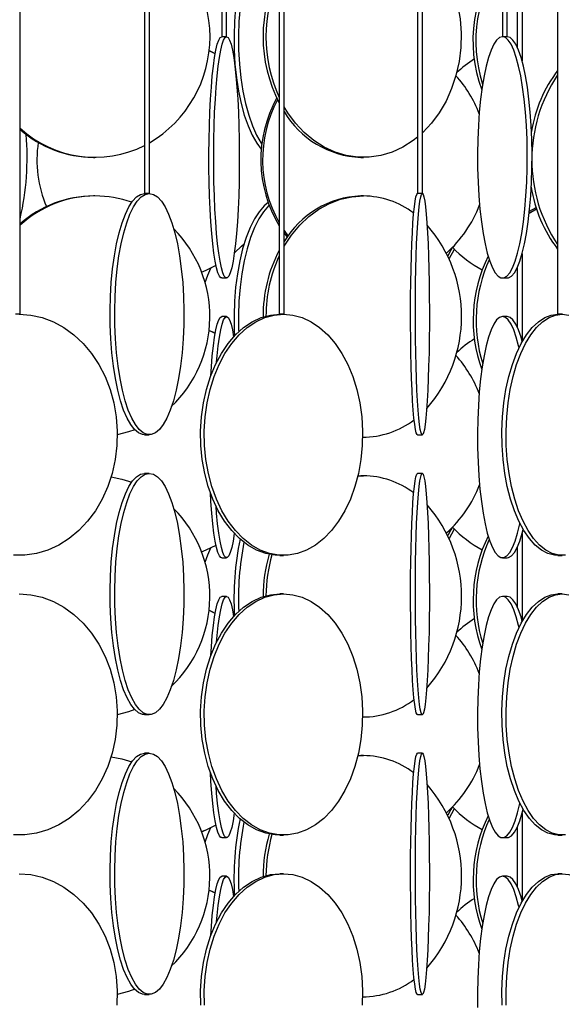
# Model space of a CAD drawing. Header units: millimetres. Extents: x 626 to 3215, y 306 to 3557.
# Tile 57 of 62: x 2825 to 2937, y 3017 to 3222. Entities that reach past the tile are written whole.
import ezdxf

# ---------------------------------------------------------------- set-up
doc = ezdxf.new("R2010")
doc.units = ezdxf.units.MM

msp = doc.modelspace()

# ---------------------------------------------------------------- linework, layer by layer
at = {"color": 7, "linetype": 'Continuous', "lineweight": 25}
for p, q in [((2824.77, 3160.5), (2824.77, 3517.3)), ((2850.54, 3517.3), (2850.54, 3185.5)), ((2851.54, 3185.5), (2851.54, 3517.3)), ((2866.53, 3517.3), (2866.53, 3218)), ((2867.53, 3218), (2867.53, 3517.3)), ((2878.45, 3517.3), (2878.45, 3160.5)), ((2879.45, 3160.5), (2879.45, 3517.3)), ((2907.11, 3517.3), (2907.11, 3185.5)), ((2908.11, 3185.5), (2908.11, 3517.3)), ((2924.69, 3517.3), (2924.69, 3218)), ((2925.69, 3218), (2925.69, 3517.3)), ((2936.14, 3517.3), (2936.14, 3160.5)), ((2927.78, 3242.5), (2927.78, 3215.84)), ((2928.78, 3242.5), (2928.78, 3212.99)), ((2867.53, 3218), (2866.53, 3218)), ((2924.7, 3218), (2924.69, 3218)), ((2925.69, 3218), (2924.7, 3218)), ((2839.96, 3193), (2840.27, 3193)), ((2895.33, 3193), (2895.92, 3193)), ((2840.27, 3185), (2839.96, 3185)), ((2851.54, 3185.5), (2850.54, 3185.5)), ((2895.92, 3185), (2895.33, 3185)), ((2908.11, 3185.5), (2907.11, 3185.5)), ((2930.26, 3181.46), (2931.78, 3182.33)), ((2930.3, 3181.85), (2931.7, 3182.58)), ((2928.78, 3173.01), (2928.78, 3154.99)), ((2927.78, 3170.16), (2927.78, 3157.84)), ((2866.54, 3168), (2867.53, 3168)), ((2924.7, 3168), (2925.68, 3168)), ((2824.77, 3160.5), (2823.77, 3160.5)), ((2867.53, 3160), (2866.54, 3160)), ((2879.45, 3160.5), (2878.45, 3160.5)), ((2925.68, 3160), (2924.7, 3160)), ((2937.14, 3160.5), (2936.14, 3160.5)), ((2850.56, 3135.5), (2851.52, 3135.5)), ((2895.74, 3135), (2895.92, 3135)), ((2907.11, 3135.5), (2908.11, 3135.5)), ((2851.52, 3127.5), (2850.56, 3127.5)), ((2894.75, 3126.95), (2895.92, 3127)), ((2894.76, 3126.99), (2895.33, 3127)), ((2895.92, 3127), (2895.33, 3127)), ((2908.11, 3127.5), (2907.11, 3127.5)), ((2928.78, 3115.01), (2928.78, 3096.99)), ((2878.57, 3110.5), (2879.32, 3110.5)), ((2927.78, 3112.16), (2927.78, 3099.84)), ((2936.2, 3110.5), (2937.09, 3110.5)), ((2866.54, 3110), (2867.53, 3110)), ((2924.7, 3110), (2925.68, 3110)), ((2879.32, 3102.5), (2878.57, 3102.5)), ((2937.09, 3102.5), (2936.2, 3102.5)), ((2867.53, 3102), (2866.54, 3102)), ((2925.68, 3102), (2924.7, 3102)), ((2850.56, 3077.5), (2851.52, 3077.5)), ((2895.74, 3077), (2895.92, 3077)), ((2907.11, 3077.5), (2908.11, 3077.5)), ((2851.52, 3069.5), (2850.56, 3069.5)), ((2894.75, 3068.95), (2895.92, 3069)), ((2894.76, 3068.99), (2895.33, 3069)), ((2895.92, 3069), (2895.33, 3069)), ((2908.11, 3069.5), (2907.11, 3069.5)), ((2928.78, 3057.01), (2928.78, 3038.99)), ((2927.78, 3054.16), (2927.78, 3041.84)), ((2866.54, 3052), (2867.53, 3052)), ((2878.57, 3052.5), (2879.32, 3052.5)), ((2924.7, 3052), (2925.68, 3052)), ((2936.2, 3052.5), (2937.09, 3052.5)), ((2867.53, 3044), (2866.54, 3044)), ((2879.32, 3044.5), (2878.57, 3044.5)), ((2925.68, 3044), (2924.7, 3044)), ((2937.09, 3044.5), (2936.2, 3044.5)), ((2850.56, 3019.5), (2851.52, 3019.5)), ((2895.74, 3019), (2895.92, 3019)), ((2907.11, 3019.5), (2908.11, 3019.5))]:
    msp.add_line(p, q, dxfattribs=at)
at = {"color": 7, "linetype": 'Continuous', "lineweight": 25, "flags": 128}
for points in [[(2876.16, 3241.64), (2875.31, 3240.93), (2874.27, 3239.74), (2873.3, 3238.23), (2872.4, 3236.43), (2871.58, 3234.37), (2870.87, 3232.07), (2870.26, 3229.57), (2869.78, 3226.89), (2869.41, 3224.09), (2869.18, 3221.19), (2869.08, 3218.24), (2869.11, 3215.28), (2869.28, 3212.35), (2869.58, 3209.49), (2870, 3206.74), (2870.55, 3204.15), (2871.21, 3201.74), (2871.98, 3199.56), (2872.84, 3197.63), (2873.78, 3195.97), (2874.73, 3194.68)], [(2876.37, 3241.06), (2876.23, 3240.93), (2875.2, 3239.74), (2874.22, 3238.23), (2873.32, 3236.43), (2872.51, 3234.37), (2871.79, 3232.07), (2871.19, 3229.57), (2870.7, 3226.89), (2870.34, 3224.09), (2870.1, 3221.19), (2870, 3218.24), (2870.04, 3215.28), (2870.2, 3212.35), (2870.5, 3209.49), (2870.93, 3206.74), (2871.48, 3204.15), (2872.14, 3201.74), (2872.9, 3199.56), (2873.76, 3197.63), (2874.7, 3195.97), (2874.84, 3195.75)], [(2908.11, 3237.95), (2909.13, 3236.93), (2910.85, 3234.87), (2912.36, 3232.57), (2913.63, 3230.07), (2914.67, 3227.39), (2915.43, 3224.59), (2915.93, 3221.69), (2916.14, 3218.74), (2916.07, 3215.78), (2915.71, 3212.85), (2915.08, 3209.99), (2914.18, 3207.24), (2913.02, 3204.65), (2911.63, 3202.24), (2910.01, 3200.06), (2908.2, 3198.13), (2908.14, 3198.07)], [(2866.54, 3168), (2866.38, 3168.04), (2866.07, 3168.39), (2865.76, 3169.09), (2865.47, 3170.12), (2865.19, 3171.47), (2864.93, 3173.13), (2864.69, 3175.06), (2864.48, 3177.24), (2864.29, 3179.65), (2864.14, 3182.24), (2864.02, 3184.99), (2863.94, 3187.85), (2863.89, 3190.78), (2863.88, 3193.74), (2863.91, 3196.69), (2863.98, 3199.59), (2864.08, 3202.39), (2864.21, 3205.07), (2864.38, 3207.57), (2864.58, 3209.87), (2864.8, 3211.93), (2865.05, 3213.73), (2865.32, 3215.24), (2865.61, 3216.43), (2865.91, 3217.3), (2866.22, 3217.82), (2866.54, 3218)], [(2867.53, 3218), (2867.85, 3217.82), (2868.15, 3217.3), (2868.46, 3216.43), (2868.74, 3215.24), (2869.01, 3213.73), (2869.26, 3211.93), (2869.49, 3209.87), (2869.69, 3207.57), (2869.86, 3205.07), (2869.99, 3202.39), (2870.09, 3199.59), (2870.16, 3196.69), (2870.18, 3193.74), (2870.18, 3190.78), (2870.13, 3187.85), (2870.05, 3184.99), (2869.93, 3182.24), (2869.78, 3179.65), (2869.59, 3177.24), (2869.38, 3175.06), (2869.14, 3173.13), (2868.88, 3171.47), (2868.6, 3170.12), (2868.31, 3169.09), (2868, 3168.39), (2867.69, 3168.04), (2867.37, 3168.04), (2867.06, 3168.39), (2866.76, 3169.09), (2866.46, 3170.12), (2866.18, 3171.47), (2865.92, 3173.13), (2865.68, 3175.06), (2865.47, 3177.24), (2865.29, 3179.65), (2865.13, 3182.24), (2865.02, 3184.99), (2864.93, 3187.85), (2864.89, 3190.78), (2864.88, 3193.74), (2864.91, 3196.69), (2864.97, 3199.59), (2865.07, 3202.39), (2865.21, 3205.07), (2865.37, 3207.57), (2865.57, 3209.87), (2865.8, 3211.93), (2866.05, 3213.73), (2866.32, 3215.24), (2866.61, 3216.43), (2866.91, 3217.3), (2867.22, 3217.82), (2867.53, 3218)], [(2924.7, 3218), (2924.09, 3217.82), (2923.49, 3217.3), (2922.91, 3216.43), (2922.35, 3215.24), (2921.82, 3213.73), (2921.34, 3211.93), (2920.9, 3209.87), (2920.51, 3207.57), (2920.19, 3205.07), (2919.92, 3202.39), (2919.73, 3199.59), (2919.6, 3196.69), (2919.55, 3193.74), (2919.57, 3190.78), (2919.66, 3187.85), (2919.82, 3184.99), (2920.05, 3182.24), (2920.34, 3179.65), (2920.7, 3177.24), (2921.11, 3175.06), (2921.57, 3173.13), (2922.08, 3171.47), (2922.62, 3170.12), (2923.2, 3169.09), (2923.79, 3168.39), (2924.4, 3168.04), (2925.01, 3168.04), (2925.61, 3168.39), (2926.21, 3169.09), (2926.78, 3170.12), (2927.32, 3171.47), (2927.83, 3173.13), (2928.29, 3175.06), (2928.71, 3177.24), (2929.06, 3179.65), (2929.36, 3182.24), (2929.59, 3184.99), (2929.75, 3187.85), (2929.84, 3190.78), (2929.86, 3193.74), (2929.8, 3196.69), (2929.68, 3199.59), (2929.48, 3202.39), (2929.22, 3205.07), (2928.89, 3207.57), (2928.51, 3209.87), (2928.07, 3211.93), (2927.58, 3213.73), (2927.06, 3215.24), (2926.5, 3216.43), (2925.91, 3217.3), (2925.31, 3217.82), (2924.7, 3218)], [(2925.68, 3168), (2925.99, 3168.04), (2926.59, 3168.39), (2927.19, 3169.09), (2927.76, 3170.12), (2928.3, 3171.47), (2928.81, 3173.13), (2929.27, 3175.06), (2929.69, 3177.24), (2930.04, 3179.65), (2930.34, 3182.24), (2930.57, 3184.99), (2930.73, 3187.85), (2930.82, 3190.78), (2930.84, 3193.74), (2930.78, 3196.69), (2930.66, 3199.59), (2930.46, 3202.39), (2930.2, 3205.07), (2929.87, 3207.57), (2929.49, 3209.87), (2929.05, 3211.93), (2928.56, 3213.73), (2928.04, 3215.24), (2927.48, 3216.43), (2926.89, 3217.3), (2926.29, 3217.82), (2925.68, 3218)], [(2865.18, 3214.46), (2864.64, 3214.74), (2863.88, 3215.11)], [(2865.18, 3214.47), (2864.67, 3214.74), (2863.89, 3215.12)], [(2907.11, 3197.17), (2906.21, 3196.47), (2904.08, 3195.12), (2901.83, 3194.09), (2899.5, 3193.39), (2897.12, 3193.04), (2894.72, 3193.04), (2892.34, 3193.39), (2890.02, 3194.09), (2887.77, 3195.12), (2885.64, 3196.47), (2883.65, 3198.13), (2881.83, 3200.06), (2880.22, 3202.24), (2879.45, 3203.5)], [(2850.56, 3135.5), (2850.14, 3135.54), (2849.29, 3135.89), (2848.47, 3136.59), (2847.67, 3137.62), (2846.91, 3138.97), (2846.21, 3140.63), (2845.57, 3142.56), (2844.99, 3144.74), (2844.5, 3147.15), (2844.09, 3149.74), (2843.77, 3152.49), (2843.54, 3155.35), (2843.42, 3158.28), (2843.39, 3161.24), (2843.47, 3164.19), (2843.64, 3167.09), (2843.92, 3169.89), (2844.28, 3172.57), (2844.74, 3175.07), (2845.27, 3177.37), (2845.88, 3179.43), (2846.56, 3181.23), (2847.29, 3182.74), (2848.06, 3183.93), (2848.88, 3184.8), (2849.71, 3185.32), (2850.56, 3185.5)], [(2851.52, 3185.5), (2852.37, 3185.32), (2853.2, 3184.8), (2854.02, 3183.93), (2854.79, 3182.74), (2855.52, 3181.23), (2856.2, 3179.43), (2856.81, 3177.37), (2857.34, 3175.07), (2857.8, 3172.57), (2858.16, 3169.89), (2858.44, 3167.09), (2858.61, 3164.19), (2858.69, 3161.24), (2858.66, 3158.28), (2858.54, 3155.35), (2858.31, 3152.49), (2857.99, 3149.74), (2857.58, 3147.15), (2857.09, 3144.74), (2856.51, 3142.56), (2855.87, 3140.63), (2855.16, 3138.97), (2854.41, 3137.62), (2853.61, 3136.59), (2852.79, 3135.89), (2851.94, 3135.54), (2851.09, 3135.54), (2850.25, 3135.89), (2849.42, 3136.59), (2848.63, 3137.62), (2847.87, 3138.97), (2847.17, 3140.63), (2846.52, 3142.56), (2845.95, 3144.74), (2845.46, 3147.15), (2845.05, 3149.74), (2844.73, 3152.49), (2844.5, 3155.35), (2844.38, 3158.28), (2844.35, 3161.24), (2844.43, 3164.19), (2844.6, 3167.09), (2844.87, 3169.89), (2845.24, 3172.57), (2845.69, 3175.07), (2846.23, 3177.37), (2846.84, 3179.43), (2847.51, 3181.23), (2848.24, 3182.74), (2849.02, 3183.93), (2849.83, 3184.8), (2850.67, 3185.32), (2851.52, 3185.5)], [(2879.45, 3174.5), (2879.49, 3174.57), (2881, 3176.87), (2882.72, 3178.93), (2884.62, 3180.73), (2886.69, 3182.24), (2888.88, 3183.43), (2891.17, 3184.3), (2893.53, 3184.82), (2895.92, 3185)], [(2907.11, 3135.5), (2907.03, 3135.54), (2906.85, 3135.89), (2906.69, 3136.59), (2906.53, 3137.62), (2906.37, 3138.97), (2906.23, 3140.63), (2906.1, 3142.56), (2905.98, 3144.74), (2905.88, 3147.15), (2905.8, 3149.74), (2905.73, 3152.49), (2905.69, 3155.35), (2905.66, 3158.28), (2905.66, 3161.24), (2905.67, 3164.19), (2905.71, 3167.09), (2905.76, 3169.89), (2905.84, 3172.57), (2905.93, 3175.07), (2906.04, 3177.37), (2906.16, 3179.43), (2906.3, 3181.23), (2906.45, 3182.74), (2906.6, 3183.93), (2906.77, 3184.8), (2906.94, 3185.32), (2907.11, 3185.5)], [(2908.11, 3185.5), (2908.28, 3185.32), (2908.45, 3184.8), (2908.62, 3183.93), (2908.77, 3182.74), (2908.92, 3181.23), (2909.06, 3179.43), (2909.18, 3177.37), (2909.29, 3175.07), (2909.38, 3172.57), (2909.46, 3169.89), (2909.51, 3167.09), (2909.55, 3164.19), (2909.56, 3161.24), (2909.56, 3158.28), (2909.53, 3155.35), (2909.49, 3152.49), (2909.42, 3149.74), (2909.34, 3147.15), (2909.24, 3144.74), (2909.12, 3142.56), (2908.99, 3140.63), (2908.85, 3138.97), (2908.7, 3137.62), (2908.53, 3136.59), (2908.37, 3135.89), (2908.2, 3135.54), (2908.02, 3135.54), (2907.85, 3135.89), (2907.68, 3136.59), (2907.52, 3137.62), (2907.37, 3138.97), (2907.23, 3140.63), (2907.1, 3142.56), (2906.98, 3144.74), (2906.88, 3147.15), (2906.8, 3149.74), (2906.73, 3152.49), (2906.69, 3155.35), (2906.66, 3158.28), (2906.66, 3161.24), (2906.67, 3164.19), (2906.71, 3167.09), (2906.76, 3169.89), (2906.84, 3172.57), (2906.93, 3175.07), (2907.04, 3177.37), (2907.16, 3179.43), (2907.3, 3181.23), (2907.45, 3182.74), (2907.6, 3183.93), (2907.77, 3184.8), (2907.94, 3185.32), (2908.11, 3185.5)], [(2876.16, 3183.64), (2875.31, 3182.93), (2874.27, 3181.74), (2873.3, 3180.23), (2872.4, 3178.43), (2871.58, 3176.37), (2870.87, 3174.07), (2870.26, 3171.57), (2869.78, 3168.89), (2869.41, 3166.09), (2869.18, 3163.19), (2869.08, 3160.24), (2869.11, 3157.28), (2869.17, 3155.99)], [(2876.37, 3183.06), (2876.23, 3182.93), (2875.2, 3181.74), (2874.22, 3180.23), (2873.32, 3178.43), (2872.51, 3176.37), (2871.79, 3174.07), (2871.19, 3171.57), (2870.7, 3168.89), (2870.34, 3166.09), (2870.1, 3163.19), (2870, 3160.24), (2870.04, 3157.28), (2870.05, 3156.87)], [(2879.45, 3177.82), (2880.22, 3176.74), (2880.27, 3176.68)], [(2879.45, 3177.31), (2879.86, 3176.74), (2880.1, 3176.44)], [(2869.16, 3173.23), (2870.64, 3174.56), (2871.16, 3175.08)], [(2869.25, 3173.28), (2870.66, 3174.56), (2871.15, 3175.04)], [(2914.36, 3174.35), (2914.02, 3173.79), (2913.38, 3172.62)], [(2914.72, 3173.98), (2914.61, 3173.79), (2913.66, 3172.01)], [(2862.36, 3169.23), (2863.31, 3169.62), (2865.35, 3170.63)], [(2862.37, 3169.22), (2863.33, 3169.62), (2865.35, 3170.62)], [(2863.07, 3167.07), (2863.64, 3168.61), (2864.28, 3170.06)], [(2824.56, 3160.5), (2826.96, 3160.32), (2829.33, 3159.8), (2831.64, 3158.93), (2833.84, 3157.74), (2835.91, 3156.23), (2837.83, 3154.43), (2839.55, 3152.37), (2841.07, 3150.07), (2842.36, 3147.57), (2843.39, 3144.89), (2844.16, 3142.09), (2844.66, 3139.19), (2844.87, 3136.24), (2844.8, 3133.28), (2844.44, 3130.35), (2843.81, 3127.49), (2842.91, 3124.74), (2841.74, 3122.15), (2840.34, 3119.74), (2838.71, 3117.56), (2836.89, 3115.63), (2834.89, 3113.97), (2832.75, 3112.62), (2830.49, 3111.59), (2828.15, 3110.89), (2825.76, 3110.54), (2823.36, 3110.54)], [(2878.57, 3110.5), (2877.6, 3110.54), (2875.67, 3110.89), (2873.77, 3111.59), (2871.95, 3112.62), (2870.22, 3113.97), (2868.61, 3115.63), (2867.14, 3117.56), (2865.82, 3119.74), (2864.69, 3122.15), (2863.75, 3124.74), (2863.02, 3127.49), (2862.51, 3130.35), (2862.22, 3133.28), (2862.16, 3136.24), (2862.33, 3139.19), (2862.73, 3142.09), (2863.36, 3144.89), (2864.19, 3147.57), (2865.23, 3150.07), (2866.46, 3152.37), (2867.85, 3154.43), (2869.4, 3156.23), (2871.07, 3157.74), (2872.85, 3158.93), (2874.71, 3159.8), (2876.63, 3160.32), (2878.57, 3160.5)], [(2879.32, 3160.5), (2881.26, 3160.32), (2883.18, 3159.8), (2885.04, 3158.93), (2886.82, 3157.74), (2888.49, 3156.23), (2890.04, 3154.43), (2891.44, 3152.37), (2892.66, 3150.07), (2893.7, 3147.57), (2894.54, 3144.89), (2895.16, 3142.09), (2895.56, 3139.19), (2895.73, 3136.24), (2895.67, 3133.28), (2895.39, 3130.35), (2894.87, 3127.49), (2894.14, 3124.74), (2893.2, 3122.15), (2892.07, 3119.74), (2890.76, 3117.56), (2889.28, 3115.63), (2887.67, 3113.97), (2885.94, 3112.62), (2884.12, 3111.59), (2882.23, 3110.89), (2880.3, 3110.54), (2878.35, 3110.54), (2876.42, 3110.89), (2874.53, 3111.59), (2872.71, 3112.62), (2870.98, 3113.97), (2869.36, 3115.63), (2867.89, 3117.56), (2866.58, 3119.74), (2865.44, 3122.15), (2864.5, 3124.74), (2863.77, 3127.49), (2863.26, 3130.35), (2862.97, 3133.28), (2862.92, 3136.24), (2863.09, 3139.19), (2863.49, 3142.09), (2864.11, 3144.89), (2864.95, 3147.57), (2865.99, 3150.07), (2867.21, 3152.37), (2868.61, 3154.43), (2870.15, 3156.23), (2871.83, 3157.74), (2873.61, 3158.93), (2875.47, 3159.8), (2877.38, 3160.32), (2879.32, 3160.5)], [(2864.25, 3147.73), (2864.38, 3149.57), (2864.58, 3151.87), (2864.8, 3153.93), (2865.05, 3155.73), (2865.32, 3157.24), (2865.61, 3158.43), (2865.91, 3159.3), (2866.22, 3159.82), (2866.54, 3160)], [(2865.45, 3150.53), (2865.57, 3151.87), (2865.8, 3153.93), (2866.05, 3155.73), (2866.32, 3157.24), (2866.61, 3158.43), (2866.91, 3159.3), (2867.22, 3159.82), (2867.53, 3160)], [(2867.53, 3160), (2867.85, 3159.82), (2868.15, 3159.3), (2868.46, 3158.43), (2868.74, 3157.24), (2869, 3155.81)], [(2924.7, 3160), (2924.09, 3159.82), (2923.49, 3159.3), (2922.91, 3158.43), (2922.35, 3157.24), (2921.82, 3155.73), (2921.34, 3153.93), (2920.9, 3151.87), (2920.51, 3149.57), (2920.19, 3147.07), (2919.92, 3144.39), (2919.73, 3141.59), (2919.6, 3138.69), (2919.55, 3135.74), (2919.57, 3132.78), (2919.66, 3129.85), (2919.82, 3126.99), (2920.05, 3124.24), (2920.34, 3121.65), (2920.7, 3119.24), (2921.11, 3117.06), (2921.57, 3115.13), (2922.08, 3113.47), (2922.62, 3112.12), (2923.2, 3111.09), (2923.79, 3110.39), (2924.4, 3110.04), (2925.01, 3110.04), (2925.61, 3110.39), (2926.21, 3111.09), (2926.78, 3112.12), (2927.32, 3113.47), (2927.83, 3115.13), (2928.29, 3117.06), (2928.31, 3117.14)], [(2936.2, 3110.5), (2935.51, 3110.54), (2934.15, 3110.89), (2932.81, 3111.59), (2931.52, 3112.62), (2930.29, 3113.97), (2929.15, 3115.63), (2928.1, 3117.56), (2927.18, 3119.74), (2926.37, 3122.15), (2925.71, 3124.74), (2925.19, 3127.49), (2924.83, 3130.35), (2924.62, 3133.28), (2924.58, 3136.24), (2924.7, 3139.19), (2924.99, 3142.09), (2925.43, 3144.89), (2926.02, 3147.57), (2926.76, 3150.07), (2927.62, 3152.37), (2928.61, 3154.43), (2929.71, 3156.23), (2930.89, 3157.74), (2932.15, 3158.93), (2933.47, 3159.8), (2934.83, 3160.32), (2936.2, 3160.5)], [(2928.16, 3153.55), (2928.07, 3153.93), (2927.58, 3155.73), (2927.06, 3157.24), (2926.5, 3158.43), (2925.91, 3159.3), (2925.31, 3159.82), (2924.7, 3160)], [(2937.78, 3110.54), (2936.4, 3110.54), (2935.03, 3110.89), (2933.69, 3111.59), (2932.4, 3112.62), (2931.18, 3113.97), (2930.03, 3115.63), (2928.99, 3117.56), (2928.06, 3119.74), (2927.26, 3122.15), (2926.59, 3124.74), (2926.07, 3127.49), (2925.71, 3130.35), (2925.51, 3133.28), (2925.47, 3136.24), (2925.59, 3139.19), (2925.87, 3142.09), (2926.31, 3144.89), (2926.91, 3147.57), (2927.64, 3150.07), (2928.51, 3152.37), (2929.5, 3154.43), (2930.59, 3156.23), (2931.78, 3157.74), (2933.04, 3158.93), (2934.36, 3159.8), (2935.71, 3160.32), (2937.09, 3160.5)], [(2928.82, 3154.82), (2928.56, 3155.73), (2928.04, 3157.24), (2927.48, 3158.43), (2926.89, 3159.3), (2926.29, 3159.82), (2925.68, 3160)], [(2937.09, 3160.5), (2938.46, 3160.32)], [(2865.18, 3156.46), (2864.64, 3156.74), (2863.88, 3157.11)], [(2865.09, 3156.52), (2864.67, 3156.74), (2863.89, 3157.12)], [(2848.51, 3136.55), (2847.21, 3136.09), (2844.88, 3135.47)], [(2850.56, 3077.5), (2850.14, 3077.54), (2849.29, 3077.89), (2848.47, 3078.59), (2847.67, 3079.62), (2846.91, 3080.97), (2846.21, 3082.63), (2845.57, 3084.56), (2844.99, 3086.74), (2844.5, 3089.15), (2844.09, 3091.74), (2843.77, 3094.49), (2843.54, 3097.35), (2843.42, 3100.28), (2843.39, 3103.24), (2843.47, 3106.19), (2843.64, 3109.09), (2843.92, 3111.89), (2844.28, 3114.57), (2844.74, 3117.07), (2845.27, 3119.37), (2845.88, 3121.43), (2846.56, 3123.23), (2847.29, 3124.74), (2848.06, 3125.93), (2848.88, 3126.8), (2849.71, 3127.32), (2850.56, 3127.5)], [(2843.6, 3126.75), (2845.85, 3126.3), (2847.88, 3125.68)], [(2851.52, 3127.5), (2852.37, 3127.32), (2853.2, 3126.8), (2854.02, 3125.93), (2854.79, 3124.74), (2855.52, 3123.23), (2856.2, 3121.43), (2856.81, 3119.37), (2857.34, 3117.07), (2857.8, 3114.57), (2858.16, 3111.89), (2858.44, 3109.09), (2858.61, 3106.19), (2858.69, 3103.24), (2858.66, 3100.28), (2858.54, 3097.35), (2858.31, 3094.49), (2857.99, 3091.74), (2857.58, 3089.15), (2857.09, 3086.74), (2856.51, 3084.56), (2855.87, 3082.63), (2855.16, 3080.97), (2854.41, 3079.62), (2853.61, 3078.59), (2852.79, 3077.89), (2851.94, 3077.54), (2851.09, 3077.54), (2850.25, 3077.89), (2849.42, 3078.59), (2848.63, 3079.62), (2847.87, 3080.97), (2847.17, 3082.63), (2846.52, 3084.56), (2845.95, 3086.74), (2845.46, 3089.15), (2845.05, 3091.74), (2844.73, 3094.49), (2844.5, 3097.35), (2844.38, 3100.28), (2844.35, 3103.24), (2844.43, 3106.19), (2844.6, 3109.09), (2844.87, 3111.89), (2845.24, 3114.57), (2845.69, 3117.07), (2846.23, 3119.37), (2846.84, 3121.43), (2847.51, 3123.23), (2848.24, 3124.74), (2849.02, 3125.93), (2849.83, 3126.8), (2850.67, 3127.32), (2851.52, 3127.5)], [(2907.11, 3077.5), (2907.03, 3077.54), (2906.85, 3077.89), (2906.69, 3078.59), (2906.53, 3079.62), (2906.37, 3080.97), (2906.23, 3082.63), (2906.1, 3084.56), (2905.98, 3086.74), (2905.88, 3089.15), (2905.8, 3091.74), (2905.73, 3094.49), (2905.69, 3097.35), (2905.66, 3100.28), (2905.66, 3103.24), (2905.67, 3106.19), (2905.71, 3109.09), (2905.76, 3111.89), (2905.84, 3114.57), (2905.93, 3117.07), (2906.04, 3119.37), (2906.16, 3121.43), (2906.3, 3123.23), (2906.45, 3124.74), (2906.6, 3125.93), (2906.77, 3126.8), (2906.94, 3127.32), (2907.11, 3127.5)], [(2908.11, 3127.5), (2908.28, 3127.32), (2908.45, 3126.8), (2908.62, 3125.93), (2908.77, 3124.74), (2908.92, 3123.23), (2909.06, 3121.43), (2909.18, 3119.37), (2909.29, 3117.07), (2909.38, 3114.57), (2909.46, 3111.89), (2909.51, 3109.09), (2909.55, 3106.19), (2909.56, 3103.24), (2909.56, 3100.28), (2909.53, 3097.35), (2909.49, 3094.49), (2909.42, 3091.74), (2909.34, 3089.15), (2909.24, 3086.74), (2909.12, 3084.56), (2908.99, 3082.63), (2908.85, 3080.97), (2908.7, 3079.62), (2908.53, 3078.59), (2908.37, 3077.89), (2908.2, 3077.54), (2908.02, 3077.54), (2907.85, 3077.89), (2907.68, 3078.59), (2907.52, 3079.62), (2907.37, 3080.97), (2907.23, 3082.63), (2907.1, 3084.56), (2906.98, 3086.74), (2906.88, 3089.15), (2906.8, 3091.74), (2906.73, 3094.49), (2906.69, 3097.35), (2906.66, 3100.28), (2906.66, 3103.24), (2906.67, 3106.19), (2906.71, 3109.09), (2906.76, 3111.89), (2906.84, 3114.57), (2906.93, 3117.07), (2907.04, 3119.37), (2907.16, 3121.43), (2907.3, 3123.23), (2907.45, 3124.74), (2907.6, 3125.93), (2907.77, 3126.8), (2907.94, 3127.32), (2908.11, 3127.5)], [(2866.54, 3110), (2866.38, 3110.04), (2866.07, 3110.39), (2865.76, 3111.09), (2865.47, 3112.12), (2865.19, 3113.47), (2864.93, 3115.13), (2864.69, 3117.06), (2864.48, 3119.24), (2864.29, 3121.65), (2864.18, 3123.5)], [(2869.13, 3115.04), (2868.88, 3113.47), (2868.6, 3112.12), (2868.31, 3111.09), (2868, 3110.39), (2867.69, 3110.04), (2867.37, 3110.04), (2867.06, 3110.39), (2866.76, 3111.09), (2866.46, 3112.12), (2866.18, 3113.47), (2865.92, 3115.13), (2865.68, 3117.06), (2865.47, 3119.24), (2865.36, 3120.66)], [(2914.36, 3116.35), (2914.02, 3115.79), (2913.38, 3114.62)], [(2914.72, 3115.98), (2914.61, 3115.79), (2913.66, 3114.01)], [(2925.68, 3110), (2925.99, 3110.04), (2926.59, 3110.39), (2927.19, 3111.09), (2927.76, 3112.12), (2928.3, 3113.47), (2928.81, 3115.13), (2929, 3115.87)], [(2862.36, 3111.23), (2863.31, 3111.62), (2865.35, 3112.63)], [(2862.37, 3111.22), (2863.33, 3111.62), (2865.35, 3112.62)], [(2863.07, 3109.07), (2863.64, 3110.61), (2864.27, 3112.04)], [(2824.56, 3102.5), (2826.96, 3102.32), (2829.33, 3101.8), (2831.64, 3100.93), (2833.84, 3099.74), (2835.91, 3098.23), (2837.83, 3096.43), (2839.55, 3094.37), (2841.07, 3092.07), (2842.36, 3089.57), (2843.39, 3086.89), (2844.16, 3084.09), (2844.66, 3081.19), (2844.87, 3078.24), (2844.8, 3075.28), (2844.44, 3072.35), (2843.81, 3069.49), (2842.91, 3066.74), (2841.74, 3064.15), (2840.34, 3061.74), (2838.71, 3059.56), (2836.89, 3057.63), (2834.89, 3055.97), (2832.75, 3054.62), (2830.49, 3053.59), (2828.15, 3052.89), (2825.76, 3052.54), (2823.36, 3052.54)], [(2878.57, 3052.5), (2877.6, 3052.54), (2875.67, 3052.89), (2873.77, 3053.59), (2871.95, 3054.62), (2870.22, 3055.97), (2868.61, 3057.63), (2867.14, 3059.56), (2865.82, 3061.74), (2864.69, 3064.15), (2863.75, 3066.74), (2863.02, 3069.49), (2862.51, 3072.35), (2862.22, 3075.28), (2862.16, 3078.24), (2862.33, 3081.19), (2862.73, 3084.09), (2863.36, 3086.89), (2864.19, 3089.57), (2865.23, 3092.07), (2866.46, 3094.37), (2867.85, 3096.43), (2869.4, 3098.23), (2871.07, 3099.74), (2872.85, 3100.93), (2874.71, 3101.8), (2876.63, 3102.32), (2878.57, 3102.5)], [(2879.32, 3102.5), (2881.26, 3102.32), (2883.18, 3101.8), (2885.04, 3100.93), (2886.82, 3099.74), (2888.49, 3098.23), (2890.04, 3096.43), (2891.44, 3094.37), (2892.66, 3092.07), (2893.7, 3089.57), (2894.54, 3086.89), (2895.16, 3084.09), (2895.56, 3081.19), (2895.73, 3078.24), (2895.67, 3075.28), (2895.39, 3072.35), (2894.87, 3069.49), (2894.14, 3066.74), (2893.2, 3064.15), (2892.07, 3061.74), (2890.76, 3059.56), (2889.28, 3057.63), (2887.67, 3055.97), (2885.94, 3054.62), (2884.12, 3053.59), (2882.23, 3052.89), (2880.3, 3052.54), (2878.35, 3052.54), (2876.42, 3052.89), (2874.53, 3053.59), (2872.71, 3054.62), (2870.98, 3055.97), (2869.36, 3057.63), (2867.89, 3059.56), (2866.58, 3061.74), (2865.44, 3064.15), (2864.5, 3066.74), (2863.77, 3069.49), (2863.26, 3072.35), (2862.97, 3075.28), (2862.92, 3078.24), (2863.09, 3081.19), (2863.49, 3084.09), (2864.11, 3086.89), (2864.95, 3089.57), (2865.99, 3092.07), (2867.21, 3094.37), (2868.61, 3096.43), (2870.15, 3098.23), (2871.83, 3099.74), (2873.61, 3100.93), (2875.47, 3101.8), (2877.38, 3102.32), (2879.32, 3102.5)], [(2936.2, 3052.5), (2935.51, 3052.54), (2934.15, 3052.89), (2932.81, 3053.59), (2931.52, 3054.62), (2930.29, 3055.97), (2929.15, 3057.63), (2928.1, 3059.56), (2927.18, 3061.74), (2926.37, 3064.15), (2925.71, 3066.74), (2925.19, 3069.49), (2924.83, 3072.35), (2924.62, 3075.28), (2924.58, 3078.24), (2924.7, 3081.19), (2924.99, 3084.09), (2925.43, 3086.89), (2926.02, 3089.57), (2926.76, 3092.07), (2927.62, 3094.37), (2928.61, 3096.43), (2929.71, 3098.23), (2930.89, 3099.74), (2932.15, 3100.93), (2933.47, 3101.8), (2934.83, 3102.32), (2936.2, 3102.5)], [(2937.78, 3052.54), (2936.4, 3052.54), (2935.03, 3052.89), (2933.69, 3053.59), (2932.4, 3054.62), (2931.18, 3055.97), (2930.03, 3057.63), (2928.99, 3059.56), (2928.06, 3061.74), (2927.26, 3064.15), (2926.59, 3066.74), (2926.07, 3069.49), (2925.71, 3072.35), (2925.51, 3075.28), (2925.47, 3078.24), (2925.59, 3081.19), (2925.87, 3084.09), (2926.31, 3086.89), (2926.91, 3089.57), (2927.64, 3092.07), (2928.51, 3094.37), (2929.5, 3096.43), (2930.59, 3098.23), (2931.78, 3099.74), (2933.04, 3100.93), (2934.36, 3101.8), (2935.71, 3102.32), (2937.09, 3102.5)], [(2937.09, 3102.5), (2938.46, 3102.32)], [(2864.25, 3089.73), (2864.38, 3091.57), (2864.58, 3093.87), (2864.8, 3095.93), (2865.05, 3097.73), (2865.32, 3099.24), (2865.61, 3100.43), (2865.91, 3101.3), (2866.22, 3101.82), (2866.54, 3102)], [(2865.45, 3092.53), (2865.57, 3093.87), (2865.8, 3095.93), (2866.05, 3097.73), (2866.32, 3099.24), (2866.61, 3100.43), (2866.91, 3101.3), (2867.22, 3101.82), (2867.53, 3102)], [(2867.53, 3102), (2867.85, 3101.82), (2868.15, 3101.3), (2868.46, 3100.43), (2868.74, 3099.24), (2869, 3097.81)], [(2924.7, 3102), (2924.09, 3101.82), (2923.49, 3101.3), (2922.91, 3100.43), (2922.35, 3099.24), (2921.82, 3097.73), (2921.34, 3095.93), (2920.9, 3093.87), (2920.51, 3091.57), (2920.19, 3089.07), (2919.92, 3086.39), (2919.73, 3083.59), (2919.6, 3080.69), (2919.55, 3077.74), (2919.57, 3074.78), (2919.66, 3071.85), (2919.82, 3068.99), (2920.05, 3066.24), (2920.34, 3063.65), (2920.7, 3061.24), (2921.11, 3059.06), (2921.57, 3057.13), (2922.08, 3055.47), (2922.62, 3054.12), (2923.2, 3053.09), (2923.79, 3052.39), (2924.4, 3052.04), (2925.01, 3052.04), (2925.61, 3052.39), (2926.21, 3053.09), (2926.78, 3054.12), (2927.32, 3055.47), (2927.83, 3057.13), (2928.29, 3059.06), (2928.31, 3059.14)], [(2928.16, 3095.55), (2928.07, 3095.93), (2927.58, 3097.73), (2927.06, 3099.24), (2926.5, 3100.43), (2925.91, 3101.3), (2925.31, 3101.82), (2924.7, 3102)], [(2928.82, 3096.82), (2928.56, 3097.73), (2928.04, 3099.24), (2927.48, 3100.43), (2926.89, 3101.3), (2926.29, 3101.82), (2925.68, 3102)], [(2865.18, 3098.46), (2864.64, 3098.74), (2863.88, 3099.11)], [(2865.18, 3098.47), (2864.67, 3098.74), (2863.89, 3099.12)], [(2848.51, 3078.55), (2847.21, 3078.09), (2844.88, 3077.47)], [(2850.56, 3019.5), (2850.14, 3019.54), (2849.29, 3019.89), (2848.47, 3020.59), (2847.67, 3021.62), (2846.91, 3022.97), (2846.21, 3024.63), (2845.57, 3026.56), (2844.99, 3028.74), (2844.5, 3031.15), (2844.09, 3033.74), (2843.77, 3036.49), (2843.54, 3039.35), (2843.42, 3042.28), (2843.39, 3045.24), (2843.47, 3048.19), (2843.64, 3051.09), (2843.92, 3053.89), (2844.28, 3056.57), (2844.74, 3059.07), (2845.27, 3061.37), (2845.88, 3063.43), (2846.56, 3065.23), (2847.29, 3066.74), (2848.06, 3067.93), (2848.88, 3068.8), (2849.71, 3069.32), (2850.56, 3069.5), (2850.56, 3069.5)], [(2843.6, 3068.75), (2845.85, 3068.3), (2847.88, 3067.68)], [(2851.52, 3069.5), (2852.37, 3069.32), (2853.2, 3068.8), (2854.02, 3067.93), (2854.79, 3066.74), (2855.52, 3065.23), (2856.2, 3063.43), (2856.81, 3061.37), (2857.34, 3059.07), (2857.8, 3056.57), (2858.16, 3053.89), (2858.44, 3051.09), (2858.61, 3048.19), (2858.69, 3045.24), (2858.66, 3042.28), (2858.54, 3039.35), (2858.31, 3036.49), (2857.99, 3033.74), (2857.58, 3031.15), (2857.09, 3028.74), (2856.51, 3026.56), (2855.87, 3024.63), (2855.16, 3022.97), (2854.41, 3021.62), (2853.61, 3020.59), (2852.79, 3019.89), (2851.94, 3019.54), (2851.09, 3019.54), (2850.25, 3019.89), (2849.42, 3020.59), (2848.63, 3021.62), (2847.87, 3022.97), (2847.17, 3024.63), (2846.52, 3026.56), (2845.95, 3028.74), (2845.46, 3031.15), (2845.05, 3033.74), (2844.73, 3036.49), (2844.5, 3039.35), (2844.38, 3042.28), (2844.35, 3045.24), (2844.43, 3048.19), (2844.6, 3051.09), (2844.87, 3053.89), (2845.24, 3056.57), (2845.69, 3059.07), (2846.23, 3061.37), (2846.84, 3063.43), (2847.51, 3065.23), (2848.24, 3066.74), (2849.02, 3067.93), (2849.83, 3068.8), (2850.67, 3069.32), (2851.52, 3069.5)], [(2907.11, 3019.5), (2907.03, 3019.54), (2906.85, 3019.89), (2906.69, 3020.59), (2906.53, 3021.62), (2906.37, 3022.97), (2906.23, 3024.63), (2906.1, 3026.56), (2905.98, 3028.74), (2905.88, 3031.15), (2905.8, 3033.74), (2905.73, 3036.49), (2905.69, 3039.35), (2905.66, 3042.28), (2905.66, 3045.24), (2905.67, 3048.19), (2905.71, 3051.09), (2905.76, 3053.89), (2905.84, 3056.57), (2905.93, 3059.07), (2906.04, 3061.37), (2906.16, 3063.43), (2906.3, 3065.23), (2906.45, 3066.74), (2906.6, 3067.93), (2906.77, 3068.8), (2906.94, 3069.32), (2907.11, 3069.5), (2907.11, 3069.5)], [(2908.11, 3069.5), (2908.28, 3069.32), (2908.45, 3068.8), (2908.62, 3067.93), (2908.77, 3066.74), (2908.92, 3065.23), (2909.06, 3063.43), (2909.18, 3061.37), (2909.29, 3059.07), (2909.38, 3056.57), (2909.46, 3053.89), (2909.51, 3051.09), (2909.55, 3048.19), (2909.56, 3045.24), (2909.56, 3042.28), (2909.53, 3039.35), (2909.49, 3036.49), (2909.42, 3033.74), (2909.34, 3031.15), (2909.24, 3028.74), (2909.12, 3026.56), (2908.99, 3024.63), (2908.85, 3022.97), (2908.7, 3021.62), (2908.53, 3020.59), (2908.37, 3019.89), (2908.2, 3019.54), (2908.02, 3019.54), (2907.85, 3019.89), (2907.68, 3020.59), (2907.52, 3021.62), (2907.37, 3022.97), (2907.23, 3024.63), (2907.1, 3026.56), (2906.98, 3028.74), (2906.88, 3031.15), (2906.8, 3033.74), (2906.73, 3036.49), (2906.69, 3039.35), (2906.66, 3042.28), (2906.66, 3045.24), (2906.67, 3048.19), (2906.71, 3051.09), (2906.76, 3053.89), (2906.84, 3056.57), (2906.93, 3059.07), (2907.04, 3061.37), (2907.16, 3063.43), (2907.3, 3065.23), (2907.45, 3066.74), (2907.6, 3067.93), (2907.77, 3068.8), (2907.94, 3069.32), (2908.11, 3069.5)], [(2866.54, 3052), (2866.38, 3052.04), (2866.07, 3052.39), (2865.76, 3053.09), (2865.47, 3054.12), (2865.19, 3055.47), (2864.93, 3057.13), (2864.69, 3059.06), (2864.48, 3061.24), (2864.29, 3063.65), (2864.18, 3065.5)], [(2869.13, 3057.04), (2868.88, 3055.47), (2868.6, 3054.12), (2868.31, 3053.09), (2868, 3052.39), (2867.69, 3052.04), (2867.37, 3052.04), (2867.06, 3052.39), (2866.76, 3053.09), (2866.46, 3054.12), (2866.18, 3055.47), (2865.92, 3057.13), (2865.68, 3059.06), (2865.47, 3061.24), (2865.36, 3062.66)], [(2914.36, 3058.35), (2914.02, 3057.79), (2913.38, 3056.62)], [(2914.72, 3057.98), (2914.61, 3057.79), (2913.66, 3056.01)], [(2925.68, 3052), (2925.99, 3052.04), (2926.59, 3052.39), (2927.19, 3053.09), (2927.76, 3054.12), (2928.3, 3055.47), (2928.81, 3057.13), (2929, 3057.87)], [(2862.36, 3053.23), (2863.31, 3053.62), (2865.35, 3054.63)], [(2862.37, 3053.22), (2863.33, 3053.62), (2865.35, 3054.62)], [(2863.07, 3051.07), (2863.64, 3052.61), (2864.28, 3054.06)], [(2824.56, 3044.5), (2826.96, 3044.32), (2829.33, 3043.8), (2831.64, 3042.93), (2833.84, 3041.74), (2835.91, 3040.23), (2837.83, 3038.43), (2839.55, 3036.37), (2841.07, 3034.07), (2842.36, 3031.57), (2843.39, 3028.89), (2844.16, 3026.09), (2844.66, 3023.19), (2844.87, 3020.24), (2844.8, 3017.28)], [(2862.22, 3017.28), (2862.16, 3020.24), (2862.33, 3023.19), (2862.73, 3026.09), (2863.36, 3028.89), (2864.19, 3031.57), (2865.23, 3034.07), (2866.46, 3036.37), (2867.85, 3038.43), (2869.4, 3040.23), (2871.07, 3041.74), (2872.85, 3042.93), (2874.71, 3043.8), (2876.63, 3044.32), (2878.57, 3044.5), (2878.57, 3044.5)], [(2862.97, 3017.28), (2862.92, 3020.24), (2863.09, 3023.19), (2863.49, 3026.09), (2864.11, 3028.89), (2864.95, 3031.57), (2865.99, 3034.07), (2867.21, 3036.37), (2868.61, 3038.43), (2870.15, 3040.23), (2871.83, 3041.74), (2873.61, 3042.93), (2875.47, 3043.8), (2877.38, 3044.32), (2879.32, 3044.5)], [(2864.25, 3031.73), (2864.38, 3033.57), (2864.58, 3035.87), (2864.8, 3037.93), (2865.05, 3039.73), (2865.32, 3041.24), (2865.61, 3042.43), (2865.91, 3043.3), (2866.22, 3043.82), (2866.54, 3044)], [(2865.45, 3034.53), (2865.57, 3035.87), (2865.8, 3037.93), (2866.05, 3039.73), (2866.32, 3041.24), (2866.61, 3042.43), (2866.91, 3043.3), (2867.22, 3043.82), (2867.53, 3044)], [(2867.53, 3044), (2867.85, 3043.82), (2868.15, 3043.3), (2868.46, 3042.43), (2868.74, 3041.24), (2869, 3039.81)], [(2879.32, 3044.5), (2881.26, 3044.32), (2883.18, 3043.8), (2885.04, 3042.93), (2886.82, 3041.74), (2888.49, 3040.23), (2890.04, 3038.43), (2891.44, 3036.37), (2892.66, 3034.07), (2893.7, 3031.57), (2894.54, 3028.89), (2895.16, 3026.09), (2895.56, 3023.19), (2895.73, 3020.24), (2895.67, 3017.28)], [(2924.7, 3044), (2924.09, 3043.82), (2923.49, 3043.3), (2922.91, 3042.43), (2922.35, 3041.24), (2921.82, 3039.73), (2921.34, 3037.93), (2920.9, 3035.87), (2920.51, 3033.57), (2920.19, 3031.07), (2919.92, 3028.39), (2919.73, 3025.59), (2919.6, 3022.69), (2919.55, 3019.74), (2919.57, 3016.78)], [(2924.62, 3017.28), (2924.58, 3020.24), (2924.7, 3023.19), (2924.99, 3026.09), (2925.43, 3028.89), (2926.02, 3031.57), (2926.76, 3034.07), (2927.62, 3036.37), (2928.61, 3038.43), (2929.71, 3040.23), (2930.89, 3041.74), (2932.15, 3042.93), (2933.47, 3043.8), (2934.83, 3044.32), (2936.2, 3044.5), (2936.2, 3044.5)], [(2928.16, 3037.55), (2928.07, 3037.93), (2927.58, 3039.73), (2927.06, 3041.24), (2926.5, 3042.43), (2925.91, 3043.3), (2925.31, 3043.82), (2924.7, 3044)], [(2925.51, 3017.28), (2925.47, 3020.24), (2925.59, 3023.19), (2925.87, 3026.09), (2926.31, 3028.89), (2926.91, 3031.57), (2927.64, 3034.07), (2928.51, 3036.37), (2929.5, 3038.43), (2930.59, 3040.23), (2931.78, 3041.74), (2933.04, 3042.93), (2934.36, 3043.8), (2935.71, 3044.32), (2937.09, 3044.5)], [(2928.82, 3038.82), (2928.56, 3039.73), (2928.04, 3041.24), (2927.48, 3042.43), (2926.89, 3043.3), (2926.29, 3043.82), (2925.68, 3044)], [(2937.09, 3044.5), (2938.46, 3044.32), (2939.82, 3043.8), (2941.13, 3042.93), (2942.39, 3041.74), (2943.58, 3040.23), (2944.68, 3038.43), (2945.66, 3036.37), (2946.53, 3034.07), (2947.27, 3031.57), (2947.86, 3028.89), (2948.3, 3026.09), (2948.58, 3023.19), (2948.71, 3020.24), (2948.67, 3017.28)], [(2865.18, 3040.46), (2864.64, 3040.74), (2863.88, 3041.11)], [(2865.09, 3040.52), (2864.67, 3040.74), (2863.89, 3041.12)], [(2848.51, 3020.55), (2847.21, 3020.09), (2844.88, 3019.47)]]:
    msp.add_lwpolyline(points, dxfattribs=at)
at = {"color": 7, "linetype": 'Continuous', "lineweight": 25}
for centre, radius, start, end in [((2838.56, 3218), 25.55, 300.5191, 59.4809), ((2947.72, 3217.18), 29.13, 142.2361, 200.4688), ((2948.42, 3217.2), 29.23, 144.271, 197.9281), ((2904.91, 3218), 29.82, 152.5303, 207.4697), ((2905.65, 3218), 29.97, 155.1736, 204.8264), ((2931.75, 3193.2), 23.93, 122.4738, 133.6975), ((2958.57, 3193.88), 28.21, 142.6486, 170.8553), ((2896.4, 3193.05), 25.16, 20.9435, 42.1053), ((2962.43, 3192.5), 31.63, 146.2011, 213.7989), ((2901.09, 3192.5), 26.46, 151.1272, 211.1364), ((2901.48, 3192.5), 26.48, 152.0149, 209.5712), ((2896.11, 3212.3), 19.32, 210.3831, 267.7026), ((2840.25, 3215.93), 22.91, 227.4783, 296.6714), ((2840.06, 3216.14), 23.15, 228.6635, 269.7571), ((2769.55, 3192.96), 56.65, 347.0631, 4.8606), ((2853.25, 3192.5), 25.01, 171.7338, 202.8317), ((2958.26, 3190.98), 27.89, 188.5286, 217.5364), ((2840.04, 3161.89), 23.1, 90.2023, 131.3771), ((2840.35, 3161.88), 23.12, 90.2096, 132.3822), ((2840.26, 3162.27), 22.73, 70.411, 89.9764), ((2896.05, 3165.8), 19.21, 92.1431, 149.5702), ((2895.72, 3167.44), 17.56, 52.8927, 89.3505), ((2896.53, 3191.88), 25.01, 311.5404, 339.5242), ((2838.26, 3160), 25.81, 313.6851, 44.7635), ((2887.51, 3160), 28.73, 318.4476, 41.3309), ((2904.49, 3160.15), 29.39, 152.4261, 180.4198), ((2931.72, 3190.77), 23.9, 223.3961, 242.0346), ((2905.25, 3160.13), 29.55, 155.0918, 180.0438), ((2948.67, 3159.19), 30.03, 153.7063, 199.8515), ((2949.35, 3159.2), 30.11, 155.3421, 197.3715), ((2931.75, 3135.2), 23.93, 122.4738, 133.6975), ((2896.4, 3135.05), 25.16, 20.9435, 42.1053), ((2895.74, 3152.54), 17.54, 270.0008, 307.4799), ((2895.72, 3109.44), 17.56, 52.8927, 89.3505), ((2896.53, 3133.88), 25.01, 311.5404, 339.5242), ((2887.51, 3102), 28.73, 318.4476, 41.3309), ((2838.26, 3102), 25.81, 313.6851, 44.7635), ((2931.72, 3132.77), 23.9, 223.3961, 242.0346), ((2948.67, 3101.19), 30.03, 153.7063, 199.8515), ((2929.92, 3101.54), 60.86, 168.3028, 183.3398), ((2931.07, 3101.56), 61.07, 168.9913, 182.5263), ((2949.35, 3101.2), 30.11, 155.3421, 197.3715), ((2905.46, 3102.03), 30.35, 163.3586, 180.1748), ((2906.05, 3102.03), 30.35, 163.5574, 179.8451), ((2931.75, 3077.2), 23.93, 122.4738, 133.6975), ((2896.4, 3077.05), 25.16, 20.9435, 42.1053), ((2895.74, 3094.54), 17.54, 270.0008, 307.4799), ((2895.72, 3051.44), 17.56, 52.8927, 89.3505), ((2896.53, 3075.88), 25.01, 311.5404, 339.5242), ((2838.26, 3044), 25.81, 313.6851, 44.7635), ((2887.51, 3044), 28.73, 318.4476, 41.3309), ((2931.72, 3074.77), 23.9, 223.3961, 242.0346), ((2929.92, 3043.54), 60.86, 168.3028, 183.3398), ((2948.67, 3043.19), 30.03, 153.7063, 199.8515), ((2949.35, 3043.2), 30.11, 155.3421, 197.3715), ((2931.07, 3043.56), 61.07, 168.9913, 182.5263), ((2905.47, 3044.03), 30.36, 163.4416, 180.1743), ((2906.05, 3044.03), 30.35, 163.5574, 179.8451), ((2931.75, 3019.2), 23.93, 122.4738, 133.6975), ((2896.4, 3019.05), 25.16, 20.9435, 42.1053), ((2895.74, 3036.54), 17.54, 270.0008, 307.4799)]:
    msp.add_arc(centre, radius, start, end, dxfattribs=at)

doc.saveas('drawing.dxf')
